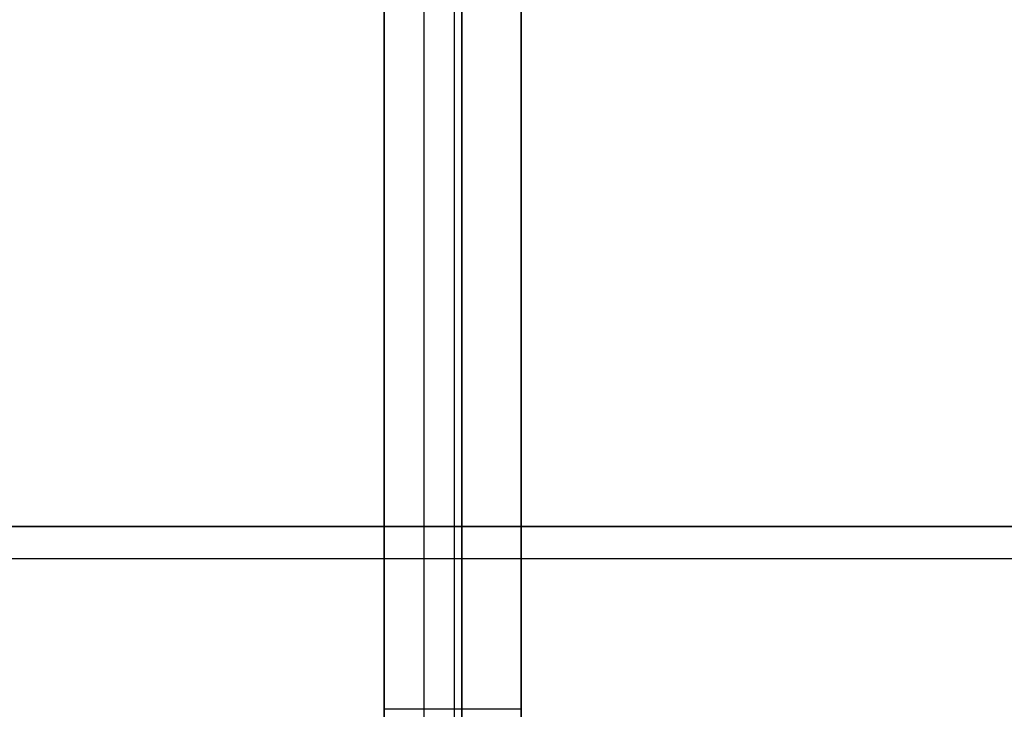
# Model space of a CAD drawing. Header units: millimetres. Extents: x -1645 to 131, y -134 to 129.
# Tile 30 of 256: x -371.16 to -362.13, y -1.79 to 4.53. Entities that reach past the tile are written whole.
import ezdxf

# ---------------------------------------------------------------- set-up
doc = ezdxf.new("R2010")
doc.units = ezdxf.units.MM
for name, color, linetype, true_color in [('IGES level 30', 7, 'Continuous', 0xcbd2ee), ('IGES level 36', 7, 'Continuous', 0xcbd2ee), ('IGES level 37', 7, 'Continuous', 0xcbd2ee)]:
    doc.layers.add(name, color=color, linetype=linetype, true_color=true_color)

msp = doc.modelspace()

# ---------------------------------------------------------------- linework, layer by layer
at = {"layer": 'IGES level 30'}
for points in [[(-9, -0.112, 12.8503), (-1574, -0.112, 12.8503)], [(-1574, -0.112, 12.8503), (-9, -0.112, 12.8503)], [(-9, -0.4072, 14.0287), (-1574, -0.4072, 14.0287)], [(-9, -0.4072, 11.6718), (-1574, -0.4072, 11.6718)]]:
    msp.add_open_spline(points, degree=1, dxfattribs=at)
at = {"layer": 'IGES level 36'}
for points in [[(-367.8165, -16.7879, 0.033), (-367.8165, 6.4043, 0.033)], [(-367.8165, -16.7879, 0.033), (-367.8165, 6.4043, 0.033)], [(-366.5594, 6.3878, 0.3091), (-366.5594, -16.7633, 0.3091)], [(-366.5594, 6.3878, 0.3091), (-366.5594, -16.7633, 0.3091)], [(-367.173, 6.3121, 0.1028), (-367.173, -17.1941, 0.1028)], [(-367.8165, -16.7879, 1.333), (-367.8165, 4.7667, 1.333)], [(-367.8165, -16.7879, 1.333), (-367.8165, 4.7667, 1.333)], [(-367.4519, 4.7229, 1.3726), (-367.4519, -17.0989, 1.3726)], [(-367.1041, 4.7124, 1.4894), (-367.1041, -16.7633, 1.4894)], [(-367.1041, 4.7124, 1.4894), (-367.1041, -16.7633, 1.4894)]]:
    msp.add_open_spline(points, degree=1, dxfattribs=at)
at = {"layer": 'IGES level 37', "extrusion": (0, -1, 0)}
msp.add_arc((-367.8165, 21.033, 1.7858), 3, 65.22486, 90, dxfattribs=at)
at = {"layer": 'IGES level 37'}
for points in [[(-367.173, 13.6183, 23.9631), (-367.173, -17.1941, 23.9631)], [(-367.8165, 13.2121, 24.033), (-367.8165, -16.7879, 24.033)], [(-367.8165, 13.2121, 24.033), (-367.8165, -16.7879, 24.033)], [(-366.5594, -16.7633, 23.7569), (-366.5594, 13.1874, 23.7569)], [(-366.5594, -16.7633, 23.7569), (-366.5594, 13.1874, 23.7569)], [(-367.8165, 4.7667, 22.733), (-367.8165, -16.7879, 22.733)], [(-367.8165, 4.7667, 22.733), (-367.8165, -16.7879, 22.733)], [(-367.4519, 4.7229, 22.6934), (-367.4519, -17.0989, 22.6934)], [(-367.1041, -16.7633, 22.5765), (-367.1041, 4.7124, 22.5765)], [(-367.1041, -16.7633, 22.5765), (-367.1041, 4.7124, 22.5765)]]:
    msp.add_open_spline(points, degree=1, dxfattribs=at)

doc.saveas('drawing.dxf')
